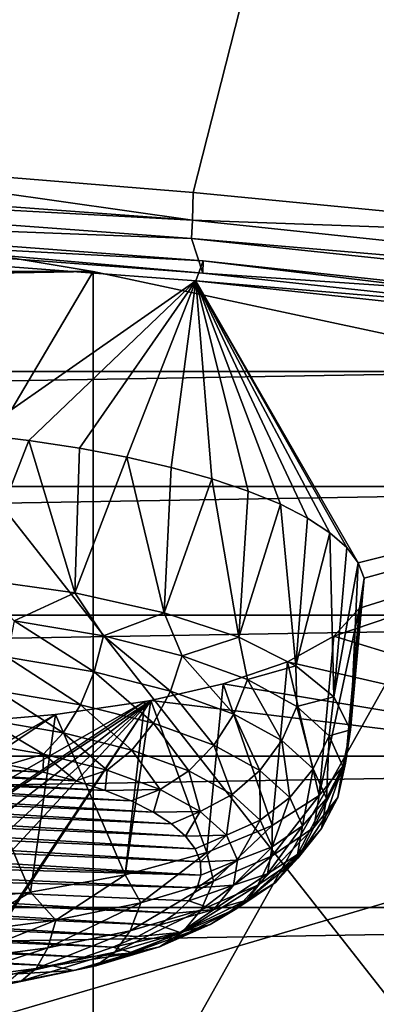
# Model space of a CAD drawing. Header units: millimetres. Extents: x -24 to 24, y 0 to 188.
# Tile 233 of 256: x 5.28 to 5.991, y 138.419 to 140.379. Entities that reach past the tile are written whole.
import ezdxf

# ---------------------------------------------------------------- set-up
doc = ezdxf.new("R2010")
doc.units = ezdxf.units.MM
doc.header["$LTSCALE"] = 58.620611
for name, color, linetype in [('165', 7, 'CONTINUOUS'), ('214', 7, 'CONTINUOUS'), ('215', 7, 'CONTINUOUS'), ('216', 7, 'CONTINUOUS'), ('227', 7, 'CONTINUOUS'), ('228', 7, 'CONTINUOUS'), ('279', 7, 'CONTINUOUS'), ('280', 7, 'CONTINUOUS'), ('281', 7, 'CONTINUOUS'), ('282', 7, 'CONTINUOUS'), ('283', 7, 'CONTINUOUS'), ('284', 7, 'CONTINUOUS'), ('31', 7, 'CONTINUOUS'), ('346', 7, 'CONTINUOUS'), ('348', 7, 'CONTINUOUS')]:
    doc.layers.add(name, color=color, linetype=linetype)

msp = doc.modelspace()

# ---------------------------------------------------------------- linework, layer by layer
at = {"layer": '165', "color": 7, "linetype": 'CONTINUOUS'}
for points in [[(6.8726, 137.3402, 108.0969), (0.3806, 137.3399, 108.096), (4.401, 140.4837, 117.4356), (6.8726, 137.3402, 108.0969)], [(13.2011, 140.4506, 117.4982), (6.8726, 137.3402, 108.0969), (4.401, 140.4837, 117.4356), (13.2011, 140.4506, 117.4982)]]:
    msp.add_3dface(points, dxfattribs=at)
at = {"layer": '214', "color": 7, "linetype": 'CONTINUOUS'}
for points in [[(3.7777, 140.0796, 252.9811), (3.7938, 140.0135, 252.7691), (5.6231, 139.9428, 252.5473), (3.7777, 140.0796, 252.9811)], [(3.7938, 140.0135, 252.7691), (5.6454, 139.874, 252.3269), (5.6231, 139.9428, 252.5473), (3.7938, 140.0135, 252.7691)], [(5.6231, 139.9428, 252.5473), (5.6454, 139.874, 252.3269), (7.416, 139.7531, 251.9457), (5.6231, 139.9428, 252.5473)], [(5.6454, 139.874, 252.3269), (7.4427, 139.6807, 251.7136), (7.416, 139.7531, 251.9457), (5.6454, 139.874, 252.3269)]]:
    msp.add_3dface(points, dxfattribs=at)
at = {"layer": '215', "color": 7, "linetype": 'CONTINUOUS'}
for points in [[(3.7791, 140.1155, 253.0572), (3.7777, 140.0796, 252.9811), (5.6249, 139.9793, 252.6251), (3.7791, 140.1155, 253.0572)], [(3.7791, 140.1155, 253.0572), (5.6249, 139.9793, 252.6251), (4.7084, 140.1094, 252.9266), (3.7791, 140.1155, 253.0572)], [(4.7084, 140.1094, 252.9266), (5.6249, 139.9793, 252.6251), (5.6264, 140.0348, 252.6902), (4.7084, 140.1094, 252.9266)], [(3.7777, 140.0796, 252.9811), (5.6231, 139.9428, 252.5473), (5.6249, 139.9793, 252.6251), (3.7777, 140.0796, 252.9811)], [(5.6264, 140.0348, 252.6902), (5.6249, 139.9793, 252.6251), (6.5314, 139.9471, 252.412), (5.6264, 140.0348, 252.6902)], [(5.6249, 139.9793, 252.6251), (5.6231, 139.9428, 252.5473), (7.4186, 139.7903, 252.0258), (5.6249, 139.9793, 252.6251)], [(5.6249, 139.9793, 252.6251), (7.4186, 139.7903, 252.0258), (6.5314, 139.9471, 252.412), (5.6249, 139.9793, 252.6251)], [(5.6231, 139.9428, 252.5473), (7.416, 139.7531, 251.9457), (7.4186, 139.7903, 252.0258), (5.6231, 139.9428, 252.5473)]]:
    msp.add_3dface(points, dxfattribs=at)
at = {"layer": '216', "color": 7, "linetype": 'CONTINUOUS'}
for points in [[(6.1376, 142.0428, 254.2538), (4.1218, 142.1885, 254.7158), (4.7084, 140.1094, 252.9266), (6.1376, 142.0428, 254.2538)], [(6.1376, 142.0428, 254.2538), (4.7084, 140.1094, 252.9266), (5.6264, 140.0348, 252.6902), (6.1376, 142.0428, 254.2538)], [(6.1376, 142.0428, 254.2538), (5.6264, 140.0348, 252.6902), (6.5314, 139.9471, 252.412), (6.1376, 142.0428, 254.2538)]]:
    msp.add_3dface(points, dxfattribs=at)
at = {"layer": '227', "color": 7, "linetype": 'CONTINUOUS'}
for points in [[(5.4267, 139.8777, 241.8655), (4.4256, 140.0441, 242.3932), (-5.4267, 139.8777, 241.8655), (5.4267, 139.8777, 241.8655)], [(6.3596, 139.6787, 241.2342), (5.4267, 139.8777, 241.8655), (-6.3596, 139.6787, 241.2342), (6.3596, 139.6787, 241.2342)], [(-6.3596, 139.6787, 241.2342), (5.4267, 139.8777, 241.8655), (-5.4267, 139.8777, 241.8655), (-6.3596, 139.6787, 241.2342)], [(7.2125, 139.4495, 240.5073), (6.3596, 139.6787, 241.2342), (-7.2125, 139.4495, 240.5073), (7.2125, 139.4495, 240.5073)], [(-7.2125, 139.4495, 240.5073), (6.3596, 139.6787, 241.2342), (-6.3596, 139.6787, 241.2342), (-7.2125, 139.4495, 240.5073)], [(7.9747, 139.193, 239.6939), (7.2125, 139.4495, 240.5073), (-7.9747, 139.193, 239.6939), (7.9747, 139.193, 239.6939)], [(-7.9747, 139.193, 239.6939), (7.2125, 139.4495, 240.5073), (-7.2125, 139.4495, 240.5073), (-7.9747, 139.193, 239.6939)], [(8.6366, 138.9125, 238.8042), (7.9747, 139.193, 239.6939), (-8.6366, 138.9125, 238.8042), (8.6366, 138.9125, 238.8042)], [(-8.6366, 138.9125, 238.8042), (7.9747, 139.193, 239.6939), (-7.9747, 139.193, 239.6939), (-8.6366, 138.9125, 238.8042)], [(9.1899, 138.6114, 237.8494), (8.6366, 138.9125, 238.8042), (-9.1899, 138.6114, 237.8494), (9.1899, 138.6114, 237.8494)], [(-9.1899, 138.6114, 237.8494), (8.6366, 138.9125, 238.8042), (-8.6366, 138.9125, 238.8042), (-9.1899, 138.6114, 237.8494)], [(9.6276, 138.2937, 236.8416), (9.1899, 138.6114, 237.8494), (-9.6276, 138.2937, 236.8416), (9.6276, 138.2937, 236.8416)], [(-9.6276, 138.2937, 236.8416), (9.1899, 138.6114, 237.8494), (-9.1899, 138.6114, 237.8494), (-9.6276, 138.2937, 236.8416)]]:
    msp.add_3dface(points, dxfattribs=at)
at = {"layer": '228', "color": 7, "linetype": 'CONTINUOUS'}
for points in [[(5.6454, 139.874, 252.3269), (3.7938, 140.0135, 252.7691), (3.7944, 140.0383, 252.7612), (5.6454, 139.874, 252.3269)], [(5.6459, 139.8989, 252.3189), (5.6454, 139.874, 252.3269), (3.7944, 140.0383, 252.7612), (5.6459, 139.8989, 252.3189)], [(7.4427, 139.6807, 251.7136), (5.6454, 139.874, 252.3269), (5.6459, 139.8989, 252.3189), (7.4427, 139.6807, 251.7136)], [(7.4431, 139.7055, 251.7056), (7.4427, 139.6807, 251.7136), (5.6459, 139.8989, 252.3189), (7.4431, 139.7055, 251.7056)]]:
    msp.add_3dface(points, dxfattribs=at)
at = {"layer": '279', "color": 7, "linetype": 'CONTINUOUS'}
for points in [[(5.6316, 139.8589, 252.2812), (3.7849, 139.998, 252.7224), (5.1936, 139.5536, 251.2546), (5.6316, 139.8589, 252.2812)], [(5.2988, 139.5411, 251.2142), (5.6316, 139.8589, 252.2812), (5.1936, 139.5536, 251.2546), (5.2988, 139.5411, 251.2142)], [(5.3993, 139.5259, 251.164), (5.6316, 139.8589, 252.2812), (5.2988, 139.5411, 251.2142), (5.3993, 139.5259, 251.164)], [(5.4941, 139.5079, 251.1045), (5.6316, 139.8589, 252.2812), (5.3993, 139.5259, 251.164), (5.4941, 139.5079, 251.1045)], [(5.5824, 139.4876, 251.0364), (5.6316, 139.8589, 252.2812), (5.4941, 139.5079, 251.1045), (5.5824, 139.4876, 251.0364)], [(5.6633, 139.465, 250.9602), (5.6316, 139.8589, 252.2812), (5.5824, 139.4876, 251.0364), (5.6633, 139.465, 250.9602)], [(7.4242, 139.666, 251.6695), (5.6316, 139.8589, 252.2812), (5.9551, 139.2975, 250.3793), (7.4242, 139.666, 251.6695)], [(5.9551, 139.2975, 250.3793), (5.6316, 139.8589, 252.2812), (5.9321, 139.3277, 250.4863), (5.9551, 139.2975, 250.3793)], [(5.9321, 139.3277, 250.4863), (5.6316, 139.8589, 252.2812), (5.8984, 139.3574, 250.5905), (5.9321, 139.3277, 250.4863)], [(5.8984, 139.3574, 250.5905), (5.6316, 139.8589, 252.2812), (5.8541, 139.3863, 250.691), (5.8984, 139.3574, 250.5905)], [(5.8541, 139.3863, 250.691), (5.6316, 139.8589, 252.2812), (5.7998, 139.4141, 250.7867), (5.8541, 139.3863, 250.691)], [(5.7998, 139.4141, 250.7867), (5.6316, 139.8589, 252.2812), (5.736, 139.4404, 250.8767), (5.7998, 139.4141, 250.7867)], [(5.736, 139.4404, 250.8767), (5.6316, 139.8589, 252.2812), (5.6633, 139.465, 250.9602), (5.736, 139.4404, 250.8767)], [(6.8428, 138.865, 248.8357), (7.4242, 139.666, 251.6695), (5.9061, 139.1514, 249.8448), (6.8428, 138.865, 248.8357)], [(5.9061, 139.1514, 249.8448), (7.4242, 139.666, 251.6695), (5.9577, 139.2072, 250.0529), (5.9061, 139.1514, 249.8448)], [(5.9671, 139.267, 250.2704), (7.4242, 139.666, 251.6695), (5.9551, 139.2975, 250.3793), (5.9671, 139.267, 250.2704)], [(5.9577, 139.2072, 250.0529), (7.4242, 139.666, 251.6695), (5.9671, 139.267, 250.2704), (5.9577, 139.2072, 250.0529)], [(5.8144, 139.1005, 249.6495), (6.8428, 138.865, 248.8357), (5.9061, 139.1514, 249.8448), (5.8144, 139.1005, 249.6495)], [(5.6862, 139.0565, 249.4748), (6.8428, 138.865, 248.8357), (5.8144, 139.1005, 249.6495), (5.6862, 139.0565, 249.4748)], [(5.542, 139.0237, 249.3388), (6.8428, 138.865, 248.8357), (5.6862, 139.0565, 249.4748), (5.542, 139.0237, 249.3388)], [(5.542, 139.0237, 249.3388), (5.5295, 139.0214, 249.329), (4.7024, 138.4705, 246.9196), (5.542, 139.0237, 249.3388)], [(4.7995, 138.45, 246.8404), (5.542, 139.0237, 249.3388), (4.7024, 138.4705, 246.9196), (4.7995, 138.45, 246.8404)], [(4.8883, 138.4279, 246.7527), (5.542, 139.0237, 249.3388), (4.7995, 138.45, 246.8404), (4.8883, 138.4279, 246.7527)], [(4.9679, 138.4045, 246.6575), (5.542, 139.0237, 249.3388), (4.8883, 138.4279, 246.7527), (4.9679, 138.4045, 246.6575)], [(5.0949, 138.3559, 246.4529), (5.542, 139.0237, 249.3388), (4.9679, 138.4045, 246.6575), (5.0949, 138.3559, 246.4529)], [(5.0988, 138.3541, 246.4451), (5.542, 139.0237, 249.3388), (5.0949, 138.3559, 246.4529), (5.0988, 138.3541, 246.4451)], [(5.542, 139.0237, 249.3388), (5.0988, 138.3541, 246.4451), (6.8428, 138.865, 248.8357), (5.542, 139.0237, 249.3388)], [(5.5295, 139.0214, 249.329), (5.3516, 138.9957, 249.216), (4.5982, 138.489, 246.9893), (5.5295, 139.0214, 249.329)], [(4.7024, 138.4705, 246.9196), (5.5295, 139.0214, 249.329), (4.5982, 138.489, 246.9893), (4.7024, 138.4705, 246.9196)], [(5.3516, 138.9957, 249.216), (5.1582, 138.9793, 249.137), (4.4876, 138.5056, 247.049), (5.3516, 138.9957, 249.216)], [(4.5982, 138.489, 246.9893), (5.3516, 138.9957, 249.216), (4.4876, 138.5056, 247.049), (4.5982, 138.489, 246.9893)], [(5.0988, 138.3541, 246.4451), (6.151, 138.2093, 245.9858), (6.8428, 138.865, 248.8357), (5.0988, 138.3541, 246.4451)]]:
    msp.add_3dface(points, dxfattribs=at)
at = {"layer": '280', "color": 7, "linetype": 'CONTINUOUS'}
for points in [[(5.2988, 139.5411, 251.2142), (5.1936, 139.5536, 251.2546), (5.191, 139.2656, 251.3179), (5.2988, 139.5411, 251.2142)], [(5.3906, 139.2375, 251.2289), (5.2988, 139.5411, 251.2142), (5.191, 139.2656, 251.3179), (5.3906, 139.2375, 251.2289)], [(5.3993, 139.5259, 251.164), (5.2988, 139.5411, 251.2142), (5.3906, 139.2375, 251.2289), (5.3993, 139.5259, 251.164)], [(5.4941, 139.5079, 251.1045), (5.3993, 139.5259, 251.164), (5.3906, 139.2375, 251.2289), (5.4941, 139.5079, 251.1045)], [(5.5682, 139.1983, 251.1044), (5.4941, 139.5079, 251.1045), (5.3906, 139.2375, 251.2289), (5.5682, 139.1983, 251.1044)], [(5.5824, 139.4876, 251.0364), (5.4941, 139.5079, 251.1045), (5.5682, 139.1983, 251.1044), (5.5824, 139.4876, 251.0364)], [(5.6633, 139.465, 250.9602), (5.5824, 139.4876, 251.0364), (5.5682, 139.1983, 251.1044), (5.6633, 139.465, 250.9602)], [(5.7169, 139.1494, 250.9494), (5.6633, 139.465, 250.9602), (5.5682, 139.1983, 251.1044), (5.7169, 139.1494, 250.9494)], [(5.736, 139.4404, 250.8767), (5.6633, 139.465, 250.9602), (5.7169, 139.1494, 250.9494), (5.736, 139.4404, 250.8767)], [(5.7998, 139.4141, 250.7867), (5.736, 139.4404, 250.8767), (5.7169, 139.1494, 250.9494), (5.7998, 139.4141, 250.7867)], [(5.831, 139.0927, 250.7696), (5.7998, 139.4141, 250.7867), (5.7169, 139.1494, 250.9494), (5.831, 139.0927, 250.7696)], [(5.8541, 139.3863, 250.691), (5.7998, 139.4141, 250.7867), (5.831, 139.0927, 250.7696), (5.8541, 139.3863, 250.691)], [(5.8984, 139.3574, 250.5905), (5.8541, 139.3863, 250.691), (5.831, 139.0927, 250.7696), (5.8984, 139.3574, 250.5905)], [(5.9062, 139.0305, 250.5721), (5.8984, 139.3574, 250.5905), (5.831, 139.0927, 250.7696), (5.9062, 139.0305, 250.5721)], [(5.9321, 139.3277, 250.4863), (5.8984, 139.3574, 250.5905), (5.9062, 139.0305, 250.5721), (5.9321, 139.3277, 250.4863)], [(5.9551, 139.2975, 250.3793), (5.9321, 139.3277, 250.4863), (5.9062, 139.0305, 250.5721), (5.9551, 139.2975, 250.3793)], [(5.9395, 138.965, 250.3644), (5.9551, 139.2975, 250.3793), (5.9062, 139.0305, 250.5721), (5.9395, 138.965, 250.3644)], [(5.9671, 139.267, 250.2704), (5.9551, 139.2975, 250.3793), (5.9395, 138.965, 250.3644), (5.9671, 139.267, 250.2704)], [(5.9577, 139.2072, 250.0529), (5.9671, 139.267, 250.2704), (5.9296, 138.8988, 250.1544), (5.9577, 139.2072, 250.0529)], [(5.9296, 138.8988, 250.1544), (5.9671, 139.267, 250.2704), (5.9395, 138.965, 250.3644), (5.9296, 138.8988, 250.1544)]]:
    msp.add_3dface(points, dxfattribs=at)
at = {"layer": '281', "color": 7, "linetype": 'CONTINUOUS'}
for points in [[(5.3906, 139.2375, 251.2289), (5.191, 139.2656, 251.3179), (5.2691, 139.1822, 251.294), (5.3906, 139.2375, 251.2289)], [(5.4474, 139.1521, 251.1984), (5.3906, 139.2375, 251.2289), (5.2691, 139.1822, 251.294), (5.4474, 139.1521, 251.1984)], [(5.5682, 139.1983, 251.1044), (5.3906, 139.2375, 251.2289), (5.4474, 139.1521, 251.1984), (5.5682, 139.1983, 251.1044)], [(5.6042, 139.1126, 251.0731), (5.5682, 139.1983, 251.1044), (5.4474, 139.1521, 251.1984), (5.6042, 139.1126, 251.0731)], [(5.7169, 139.1494, 250.9494), (5.5682, 139.1983, 251.1044), (5.6042, 139.1126, 251.0731), (5.7169, 139.1494, 250.9494)], [(5.4287, 139.0806, 251.1927), (5.2691, 139.1822, 251.294), (5.2557, 139.1099, 251.2855), (5.4287, 139.0806, 251.1927)], [(5.4474, 139.1521, 251.1984), (5.2691, 139.1822, 251.294), (5.4287, 139.0806, 251.1927), (5.4474, 139.1521, 251.1984)], [(5.5809, 139.0423, 251.0711), (5.4474, 139.1521, 251.1984), (5.4287, 139.0806, 251.1927), (5.5809, 139.0423, 251.0711)], [(5.6042, 139.1126, 251.0731), (5.4474, 139.1521, 251.1984), (5.5809, 139.0423, 251.0711), (5.6042, 139.1126, 251.0731)], [(5.7342, 139.0651, 250.9225), (5.7169, 139.1494, 250.9494), (5.6042, 139.1126, 251.0731), (5.7342, 139.0651, 250.9225)], [(5.831, 139.0927, 250.7696), (5.7169, 139.1494, 250.9494), (5.7342, 139.0651, 250.9225), (5.831, 139.0927, 250.7696)], [(5.4014, 139.015, 251.1719), (5.2557, 139.1099, 251.2855), (5.2361, 139.0429, 251.2606), (5.4014, 139.015, 251.1719)], [(5.4287, 139.0806, 251.1927), (5.2557, 139.1099, 251.2855), (5.4014, 139.015, 251.1719), (5.4287, 139.0806, 251.1927)], [(5.7071, 138.9962, 250.9249), (5.6042, 139.1126, 251.0731), (5.5809, 139.0423, 251.0711), (5.7071, 138.9962, 250.9249)], [(5.7342, 139.0651, 250.9225), (5.6042, 139.1126, 251.0731), (5.7071, 138.9962, 250.9249), (5.7342, 139.0651, 250.9225)], [(5.5468, 138.9784, 251.0558), (5.4287, 139.0806, 251.1927), (5.4014, 139.015, 251.1719), (5.5468, 138.9784, 251.0558)], [(5.5809, 139.0423, 251.0711), (5.4287, 139.0806, 251.1927), (5.5468, 138.9784, 251.0558), (5.5809, 139.0423, 251.0711)], [(5.833, 139.0112, 250.7517), (5.831, 139.0927, 250.7696), (5.7342, 139.0651, 250.9225), (5.833, 139.0112, 250.7517)], [(5.9062, 139.0305, 250.5721), (5.831, 139.0927, 250.7696), (5.833, 139.0112, 250.7517), (5.9062, 139.0305, 250.5721)], [(5.803, 138.9439, 250.7592), (5.7342, 139.0651, 250.9225), (5.7071, 138.9962, 250.9249), (5.803, 138.9439, 250.7592)], [(5.833, 139.0112, 250.7517), (5.7342, 139.0651, 250.9225), (5.803, 138.9439, 250.7592), (5.833, 139.0112, 250.7517)], [(5.3671, 138.9591, 251.1374), (5.2361, 139.0429, 251.2606), (5.2115, 138.9855, 251.2209), (5.3671, 138.9591, 251.1374)], [(5.4014, 139.015, 251.1719), (5.2361, 139.0429, 251.2606), (5.3671, 138.9591, 251.1374), (5.4014, 139.015, 251.1719)], [(5.6674, 138.9343, 250.9162), (5.5809, 139.0423, 251.0711), (5.5468, 138.9784, 251.0558), (5.6674, 138.9343, 250.9162)], [(5.7071, 138.9962, 250.9249), (5.5809, 139.0423, 251.0711), (5.6674, 138.9343, 250.9162), (5.7071, 138.9962, 250.9249)], [(5.8972, 138.9528, 250.5665), (5.9062, 139.0305, 250.5721), (5.833, 139.0112, 250.7517), (5.8972, 138.9528, 250.5665)], [(5.9395, 138.965, 250.3644), (5.9062, 139.0305, 250.5721), (5.8972, 138.9528, 250.5665), (5.9395, 138.965, 250.3644)], [(5.5039, 138.9247, 251.0281), (5.4014, 139.015, 251.1719), (5.3671, 138.9591, 251.1374), (5.5039, 138.9247, 251.0281)], [(5.5468, 138.9784, 251.0558), (5.4014, 139.015, 251.1719), (5.5039, 138.9247, 251.0281), (5.5468, 138.9784, 251.0558)], [(5.8653, 138.8873, 250.5794), (5.833, 139.0112, 250.7517), (5.803, 138.9439, 250.7592), (5.8653, 138.8873, 250.5794)], [(5.8972, 138.9528, 250.5665), (5.833, 139.0112, 250.7517), (5.8653, 138.8873, 250.5794), (5.8972, 138.9528, 250.5665)], [(5.1834, 138.941, 251.1688), (5.3278, 138.9165, 251.0913), (5.2115, 138.9855, 251.2209), (5.1834, 138.941, 251.1688)], [(5.3278, 138.9165, 251.0913), (5.3671, 138.9591, 251.1374), (5.2115, 138.9855, 251.2209), (5.3278, 138.9165, 251.0913)], [(5.7589, 138.8844, 250.7578), (5.7071, 138.9962, 250.9249), (5.6674, 138.9343, 250.9162), (5.7589, 138.8844, 250.7578)], [(5.803, 138.9439, 250.7592), (5.7071, 138.9962, 250.9249), (5.7589, 138.8844, 250.7578), (5.803, 138.9439, 250.7592)], [(5.6174, 138.8832, 250.8967), (5.5468, 138.9784, 251.0558), (5.5039, 138.9247, 251.0281), (5.6174, 138.8832, 250.8967)], [(5.6674, 138.9343, 250.9162), (5.5468, 138.9784, 251.0558), (5.6174, 138.8832, 250.8967), (5.6674, 138.9343, 250.9162)], [(5.9246, 138.8919, 250.3731), (5.9395, 138.965, 250.3644), (5.8972, 138.9528, 250.5665), (5.9246, 138.8919, 250.3731)], [(5.9296, 138.8988, 250.1544), (5.9395, 138.965, 250.3644), (5.9143, 138.8304, 250.1783), (5.9296, 138.8988, 250.1544)], [(5.9143, 138.8304, 250.1783), (5.9395, 138.965, 250.3644), (5.9246, 138.8919, 250.3731), (5.9143, 138.8304, 250.1783)], [(5.3278, 138.9165, 251.0913), (5.4549, 138.8845, 250.9898), (5.3671, 138.9591, 251.1374), (5.3278, 138.9165, 251.0913)], [(5.4549, 138.8845, 250.9898), (5.5039, 138.9247, 251.0281), (5.3671, 138.9591, 251.1374), (5.4549, 138.8845, 250.9898)], [(5.8185, 138.8303, 250.5861), (5.803, 138.9439, 250.7592), (5.7589, 138.8844, 250.7578), (5.8185, 138.8303, 250.5861)], [(5.8653, 138.8873, 250.5794), (5.803, 138.9439, 250.7592), (5.8185, 138.8303, 250.5861), (5.8653, 138.8873, 250.5794)], [(5.8919, 138.8281, 250.3918), (5.8972, 138.9528, 250.5665), (5.8653, 138.8873, 250.5794), (5.8919, 138.8281, 250.3918)], [(5.9246, 138.8919, 250.3731), (5.8972, 138.9528, 250.5665), (5.8919, 138.8281, 250.3918), (5.9246, 138.8919, 250.3731)], [(5.1834, 138.941, 251.1688), (5.2567, 138.8957, 251.0553), (5.3278, 138.9165, 251.0913), (5.1834, 138.941, 251.1688)], [(5.4549, 138.8845, 250.9898), (5.5603, 138.846, 250.8678), (5.5039, 138.9247, 251.0281), (5.4549, 138.8845, 250.9898)], [(5.5603, 138.846, 250.8678), (5.6174, 138.8832, 250.8967), (5.5039, 138.9247, 251.0281), (5.5603, 138.846, 250.8678)], [(5.7036, 138.8362, 250.7476), (5.6674, 138.9343, 250.9162), (5.6174, 138.8832, 250.8967), (5.7036, 138.8362, 250.7476)], [(5.7589, 138.8844, 250.7578), (5.6674, 138.9343, 250.9162), (5.7036, 138.8362, 250.7476), (5.7589, 138.8844, 250.7578)], [(5.2567, 138.8957, 251.0553), (5.3273, 138.8807, 251.0078), (5.3278, 138.9165, 251.0913), (5.2567, 138.8957, 251.0553)], [(5.3273, 138.8807, 251.0078), (5.3923, 138.8636, 250.9535), (5.3278, 138.9165, 251.0913), (5.3273, 138.8807, 251.0078)], [(5.3278, 138.9165, 251.0913), (5.3923, 138.8636, 250.9535), (5.4549, 138.8845, 250.9898), (5.3278, 138.9165, 251.0913)], [(5.3923, 138.8636, 250.9535), (5.451, 138.8445, 250.8931), (5.4549, 138.8845, 250.9898), (5.3923, 138.8636, 250.9535)], [(5.4549, 138.8845, 250.9898), (5.451, 138.8445, 250.8931), (5.5603, 138.846, 250.8678), (5.4549, 138.8845, 250.9898)], [(5.7596, 138.7853, 250.586), (5.7589, 138.8844, 250.7578), (5.7036, 138.8362, 250.7476), (5.7596, 138.7853, 250.586)], [(5.8185, 138.8303, 250.5861), (5.7589, 138.8844, 250.7578), (5.7596, 138.7853, 250.586), (5.8185, 138.8303, 250.5861)], [(5.8439, 138.7737, 250.4068), (5.8653, 138.8873, 250.5794), (5.8185, 138.8303, 250.5861), (5.8439, 138.7737, 250.4068)], [(5.8919, 138.8281, 250.3918), (5.8653, 138.8873, 250.5794), (5.8439, 138.7737, 250.4068), (5.8919, 138.8281, 250.3918)], [(5.9143, 138.8304, 250.1783), (5.9246, 138.8919, 250.3731), (5.8819, 138.7685, 250.2027), (5.9143, 138.8304, 250.1783)], [(5.8819, 138.7685, 250.2027), (5.9246, 138.8919, 250.3731), (5.8919, 138.8281, 250.3918), (5.8819, 138.7685, 250.2027)], [(5.5603, 138.846, 250.8678), (5.6403, 138.8024, 250.7293), (5.6174, 138.8832, 250.8967), (5.5603, 138.846, 250.8678)], [(5.6403, 138.8024, 250.7293), (5.7036, 138.8362, 250.7476), (5.6174, 138.8832, 250.8967), (5.6403, 138.8024, 250.7293)], [(5.451, 138.8445, 250.8931), (5.5028, 138.8237, 250.8271), (5.5603, 138.846, 250.8678), (5.451, 138.8445, 250.8931)], [(5.5028, 138.8237, 250.8271), (5.547, 138.8014, 250.7563), (5.5603, 138.846, 250.8678), (5.5028, 138.8237, 250.8271)], [(5.5603, 138.846, 250.8678), (5.547, 138.8014, 250.7563), (5.6403, 138.8024, 250.7293), (5.5603, 138.846, 250.8678)], [(5.6403, 138.8024, 250.7293), (5.6923, 138.7551, 250.5792), (5.7036, 138.8362, 250.7476), (5.6403, 138.8024, 250.7293)], [(5.6923, 138.7551, 250.5792), (5.7596, 138.7853, 250.586), (5.7036, 138.8362, 250.7476), (5.6923, 138.7551, 250.5792)], [(5.7835, 138.7321, 250.4173), (5.8185, 138.8303, 250.5861), (5.7596, 138.7853, 250.586), (5.7835, 138.7321, 250.4173)], [(5.8439, 138.7737, 250.4068), (5.8185, 138.8303, 250.5861), (5.7835, 138.7321, 250.4173), (5.8439, 138.7737, 250.4068)], [(5.8819, 138.7685, 250.2027), (5.8919, 138.8281, 250.3918), (5.8343, 138.7168, 250.2262), (5.8819, 138.7685, 250.2027)], [(5.8343, 138.7168, 250.2262), (5.8919, 138.8281, 250.3918), (5.8439, 138.7737, 250.4068), (5.8343, 138.7168, 250.2262)], [(5.547, 138.8014, 250.7563), (5.5832, 138.7778, 250.6815), (5.6403, 138.8024, 250.7293), (5.547, 138.8014, 250.7563)], [(5.5832, 138.7778, 250.6815), (5.6111, 138.7532, 250.6035), (5.6403, 138.8024, 250.7293), (5.5832, 138.7778, 250.6815)], [(5.6403, 138.8024, 250.7293), (5.6111, 138.7532, 250.6035), (5.6923, 138.7551, 250.5792), (5.6403, 138.8024, 250.7293)], [(5.6923, 138.7551, 250.5792), (5.7145, 138.7057, 250.4226), (5.7596, 138.7853, 250.586), (5.6923, 138.7551, 250.5792)], [(5.7145, 138.7057, 250.4226), (5.7835, 138.7321, 250.4173), (5.7596, 138.7853, 250.586), (5.7145, 138.7057, 250.4226)], [(5.8343, 138.7168, 250.2262), (5.8439, 138.7737, 250.4068), (5.7745, 138.6785, 250.2473), (5.8343, 138.7168, 250.2262)], [(5.7745, 138.6785, 250.2473), (5.8439, 138.7737, 250.4068), (5.7835, 138.7321, 250.4173), (5.7745, 138.6785, 250.2473)], [(5.6111, 138.7532, 250.6035), (5.6302, 138.7279, 250.5232), (5.6923, 138.7551, 250.5792), (5.6111, 138.7532, 250.6035)], [(5.6302, 138.7279, 250.5232), (5.6404, 138.7021, 250.4413), (5.6923, 138.7551, 250.5792), (5.6302, 138.7279, 250.5232)], [(5.6923, 138.7551, 250.5792), (5.6404, 138.7021, 250.4413), (5.7145, 138.7057, 250.4226), (5.6923, 138.7551, 250.5792)], [(5.7145, 138.7057, 250.4226), (5.7062, 138.6559, 250.2647), (5.7835, 138.7321, 250.4173), (5.7145, 138.7057, 250.4226)], [(5.7062, 138.6559, 250.2647), (5.7745, 138.6785, 250.2473), (5.7835, 138.7321, 250.4173), (5.7062, 138.6559, 250.2647)], [(5.6416, 138.6761, 250.3589), (5.6338, 138.6504, 250.2773), (5.7145, 138.7057, 250.4226), (5.6416, 138.6761, 250.3589)], [(5.7145, 138.7057, 250.4226), (5.6338, 138.6504, 250.2773), (5.7062, 138.6559, 250.2647), (5.7145, 138.7057, 250.4226)], [(5.6404, 138.7021, 250.4413), (5.6416, 138.6761, 250.3589), (5.7145, 138.7057, 250.4226), (5.6404, 138.7021, 250.4413)]]:
    msp.add_3dface(points, dxfattribs=at)
at = {"layer": '282', "color": 7, "linetype": 'CONTINUOUS'}
for points in [[(5.3273, 138.8807, 251.0078), (4.5921, 138.9244, 251.1464), (4.5103, 138.916, 251.1198), (5.3273, 138.8807, 251.0078)], [(5.3273, 138.8807, 251.0078), (5.2567, 138.8957, 251.0553), (4.5921, 138.9244, 251.1464), (5.3273, 138.8807, 251.0078)], [(5.451, 138.8445, 250.8931), (4.4319, 138.9051, 251.0852), (4.3577, 138.8918, 251.043), (5.451, 138.8445, 250.8931)], [(5.3923, 138.8636, 250.9535), (4.5103, 138.916, 251.1198), (4.4319, 138.9051, 251.0852), (5.3923, 138.8636, 250.9535)], [(5.451, 138.8445, 250.8931), (5.3923, 138.8636, 250.9535), (4.4319, 138.9051, 251.0852), (5.451, 138.8445, 250.8931)], [(5.3923, 138.8636, 250.9535), (5.3273, 138.8807, 251.0078), (4.5103, 138.916, 251.1198), (5.3923, 138.8636, 250.9535)], [(5.5028, 138.8237, 250.8271), (4.3577, 138.8918, 251.043), (4.2885, 138.8762, 250.9936), (5.5028, 138.8237, 250.8271)], [(5.5028, 138.8237, 250.8271), (5.451, 138.8445, 250.8931), (4.3577, 138.8918, 251.043), (5.5028, 138.8237, 250.8271)], [(5.547, 138.8014, 250.7563), (4.2885, 138.8762, 250.9936), (4.2252, 138.8585, 250.9375), (5.547, 138.8014, 250.7563)], [(5.547, 138.8014, 250.7563), (5.5028, 138.8237, 250.8271), (4.2885, 138.8762, 250.9936), (5.547, 138.8014, 250.7563)], [(5.5832, 138.7778, 250.6815), (4.2252, 138.8585, 250.9375), (4.1683, 138.839, 250.8755), (5.5832, 138.7778, 250.6815)], [(5.5832, 138.7778, 250.6815), (5.547, 138.8014, 250.7563), (4.2252, 138.8585, 250.9375), (5.5832, 138.7778, 250.6815)], [(5.6111, 138.7532, 250.6035), (4.1683, 138.839, 250.8755), (4.1186, 138.8177, 250.8081), (5.6111, 138.7532, 250.6035)], [(5.6111, 138.7532, 250.6035), (5.5832, 138.7778, 250.6815), (4.1683, 138.839, 250.8755), (5.6111, 138.7532, 250.6035)], [(5.6302, 138.7279, 250.5232), (4.1186, 138.8177, 250.8081), (4.0765, 138.7951, 250.7362), (5.6302, 138.7279, 250.5232)], [(5.6302, 138.7279, 250.5232), (5.6111, 138.7532, 250.6035), (4.1186, 138.8177, 250.8081), (5.6302, 138.7279, 250.5232)], [(5.6404, 138.7021, 250.4413), (4.0765, 138.7951, 250.7362), (4.0425, 138.7712, 250.6604), (5.6404, 138.7021, 250.4413)], [(5.6404, 138.7021, 250.4413), (5.6302, 138.7279, 250.5232), (4.0765, 138.7951, 250.7362), (5.6404, 138.7021, 250.4413)], [(5.6416, 138.6761, 250.3589), (4.0425, 138.7712, 250.6604), (4.017, 138.7464, 250.5817), (5.6416, 138.6761, 250.3589)], [(5.6416, 138.6761, 250.3589), (5.6404, 138.7021, 250.4413), (4.0425, 138.7712, 250.6604), (5.6416, 138.6761, 250.3589)], [(5.6416, 138.6761, 250.3589), (4.017, 138.7464, 250.5817), (4.0004, 138.721, 250.5013), (5.6416, 138.6761, 250.3589)], [(5.6338, 138.6504, 250.2773), (4.0004, 138.721, 250.5013), (3.9926, 138.6953, 250.4197), (5.6338, 138.6504, 250.2773)], [(5.6338, 138.6504, 250.2773), (5.6416, 138.6761, 250.3589), (4.0004, 138.721, 250.5013), (5.6338, 138.6504, 250.2773)], [(5.6172, 138.625, 250.197), (5.6338, 138.6504, 250.2773), (3.9926, 138.6953, 250.4197), (5.6172, 138.625, 250.197)], [(5.5917, 138.6002, 250.1183), (5.6172, 138.625, 250.197), (3.9926, 138.6953, 250.4197), (5.5917, 138.6002, 250.1183)], [(3.9938, 138.6693, 250.3374), (5.5917, 138.6002, 250.1183), (3.9926, 138.6953, 250.4197), (3.9938, 138.6693, 250.3374)], [(5.5577, 138.5763, 250.0425), (5.5917, 138.6002, 250.1183), (3.9938, 138.6693, 250.3374), (5.5577, 138.5763, 250.0425)], [(4.004, 138.6435, 250.2555), (5.5577, 138.5763, 250.0425), (3.9938, 138.6693, 250.3374), (4.004, 138.6435, 250.2555)], [(5.5156, 138.5537, 249.9705), (5.5577, 138.5763, 250.0425), (4.004, 138.6435, 250.2555), (5.5156, 138.5537, 249.9705)], [(4.0231, 138.6182, 250.1752), (5.5156, 138.5537, 249.9705), (4.004, 138.6435, 250.2555), (4.0231, 138.6182, 250.1752)], [(5.4659, 138.5324, 249.9032), (5.5156, 138.5537, 249.9705), (4.0231, 138.6182, 250.1752), (5.4659, 138.5324, 249.9032)], [(4.051, 138.5936, 250.0972), (5.4659, 138.5324, 249.9032), (4.0231, 138.6182, 250.1752), (4.051, 138.5936, 250.0972)], [(5.409, 138.5128, 249.8411), (5.4659, 138.5324, 249.9032), (4.051, 138.5936, 250.0972), (5.409, 138.5128, 249.8411)], [(4.0872, 138.57, 250.0224), (5.409, 138.5128, 249.8411), (4.051, 138.5936, 250.0972), (4.0872, 138.57, 250.0224)], [(5.3457, 138.4952, 249.7851), (5.409, 138.5128, 249.8411), (4.0872, 138.57, 250.0224), (5.3457, 138.4952, 249.7851)], [(4.1314, 138.5477, 249.9516), (5.3457, 138.4952, 249.7851), (4.0872, 138.57, 250.0224), (4.1314, 138.5477, 249.9516)], [(5.2765, 138.4796, 249.7357), (5.3457, 138.4952, 249.7851), (4.1314, 138.5477, 249.9516), (5.2765, 138.4796, 249.7357)]]:
    msp.add_3dface(points, dxfattribs=at)
at = {"layer": '283', "color": 7, "linetype": 'CONTINUOUS'}
for points in [[(5.9296, 138.8988, 250.1544), (5.9143, 138.8304, 250.1783), (5.8666, 138.7706, 249.9886), (5.9296, 138.8988, 250.1544)], [(5.877, 138.8344, 249.9504), (5.9296, 138.8988, 250.1544), (5.8666, 138.7706, 249.9886), (5.877, 138.8344, 249.9504)], [(5.7837, 138.7744, 249.76), (5.877, 138.8344, 249.9504), (5.7832, 138.7145, 249.8104), (5.7837, 138.7744, 249.76)], [(5.7832, 138.7145, 249.8104), (5.877, 138.8344, 249.9504), (5.8666, 138.7706, 249.9886), (5.7832, 138.7145, 249.8104)], [(5.9143, 138.8304, 250.1783), (5.8819, 138.7685, 250.2027), (5.8356, 138.7104, 250.0186), (5.9143, 138.8304, 250.1783)], [(5.8666, 138.7706, 249.9886), (5.9143, 138.8304, 250.1783), (5.8356, 138.7104, 250.0186), (5.8666, 138.7706, 249.9886)], [(5.6533, 138.721, 249.5907), (5.7837, 138.7744, 249.76), (5.6669, 138.6639, 249.65), (5.6533, 138.721, 249.5907)], [(5.6669, 138.6639, 249.65), (5.7837, 138.7744, 249.76), (5.7832, 138.7145, 249.8104), (5.6669, 138.6639, 249.65)], [(5.7832, 138.7145, 249.8104), (5.8666, 138.7706, 249.9886), (5.7547, 138.6559, 249.8457), (5.7832, 138.7145, 249.8104)], [(5.7547, 138.6559, 249.8457), (5.8666, 138.7706, 249.9886), (5.8356, 138.7104, 250.0186), (5.7547, 138.6559, 249.8457)], [(5.8819, 138.7685, 250.2027), (5.8343, 138.7168, 250.2262), (5.7901, 138.6613, 250.0503), (5.8819, 138.7685, 250.2027)], [(5.8356, 138.7104, 250.0186), (5.8819, 138.7685, 250.2027), (5.7901, 138.6613, 250.0503), (5.8356, 138.7104, 250.0186)], [(5.4907, 138.6763, 249.4489), (5.6533, 138.721, 249.5907), (5.5217, 138.6205, 249.5126), (5.4907, 138.6763, 249.4489)], [(5.5217, 138.6205, 249.5126), (5.6533, 138.721, 249.5907), (5.6669, 138.6639, 249.65), (5.5217, 138.6205, 249.5126)], [(5.6669, 138.6639, 249.65), (5.7832, 138.7145, 249.8104), (5.6418, 138.6068, 249.69), (5.6669, 138.6639, 249.65)], [(5.6418, 138.6068, 249.69), (5.7832, 138.7145, 249.8104), (5.7547, 138.6559, 249.8457), (5.6418, 138.6068, 249.69)], [(5.7547, 138.6559, 249.8457), (5.8356, 138.7104, 250.0186), (5.7128, 138.6093, 249.8852), (5.7547, 138.6559, 249.8457)], [(5.7128, 138.6093, 249.8852), (5.8356, 138.7104, 250.0186), (5.7901, 138.6613, 250.0503), (5.7128, 138.6093, 249.8852)], [(5.8343, 138.7168, 250.2262), (5.7745, 138.6785, 250.2473), (5.7329, 138.6263, 250.0817), (5.8343, 138.7168, 250.2262)], [(5.7901, 138.6613, 250.0503), (5.8343, 138.7168, 250.2262), (5.7329, 138.6263, 250.0817), (5.7901, 138.6613, 250.0503)], [(5.3022, 138.642, 249.34), (5.4907, 138.6763, 249.4489), (5.3524, 138.586, 249.403), (5.3022, 138.642, 249.34)], [(5.3524, 138.586, 249.403), (5.4907, 138.6763, 249.4489), (5.5217, 138.6205, 249.5126), (5.3524, 138.586, 249.403)], [(5.7745, 138.6785, 250.2473), (5.7062, 138.6559, 250.2647), (5.6676, 138.6074, 250.111), (5.7745, 138.6785, 250.2473)], [(5.7745, 138.6785, 250.2473), (5.6676, 138.6074, 250.111), (5.7329, 138.6263, 250.0817), (5.7745, 138.6785, 250.2473)], [(5.5217, 138.6205, 249.5126), (5.6669, 138.6639, 249.65), (5.5008, 138.5648, 249.5567), (5.5217, 138.6205, 249.5126)], [(5.5008, 138.5648, 249.5567), (5.6669, 138.6639, 249.65), (5.6418, 138.6068, 249.69), (5.5008, 138.5648, 249.5567)], [(5.6418, 138.6068, 249.69), (5.7547, 138.6559, 249.8457), (5.605, 138.5624, 249.7364), (5.6418, 138.6068, 249.69)], [(5.605, 138.5624, 249.7364), (5.7547, 138.6559, 249.8457), (5.7128, 138.6093, 249.8852), (5.605, 138.5624, 249.7364)], [(5.7062, 138.6559, 250.2647), (5.6338, 138.6504, 250.2773), (5.6172, 138.625, 250.197), (5.7062, 138.6559, 250.2647)], [(5.7062, 138.6559, 250.2647), (5.6172, 138.625, 250.197), (5.6676, 138.6074, 250.111), (5.7062, 138.6559, 250.2647)], [(5.7128, 138.6093, 249.8852), (5.7901, 138.6613, 250.0503), (5.6602, 138.5773, 249.9263), (5.7128, 138.6093, 249.8852)], [(5.6602, 138.5773, 249.9263), (5.7901, 138.6613, 250.0503), (5.7329, 138.6263, 250.0817), (5.6602, 138.5773, 249.9263)], [(5.0951, 138.6194, 249.2683), (5.3022, 138.642, 249.34), (5.165, 138.5614, 249.325), (5.0951, 138.6194, 249.2683)], [(5.165, 138.5614, 249.325), (5.3022, 138.642, 249.34), (5.3524, 138.586, 249.403), (5.165, 138.5614, 249.325)], [(5.3524, 138.586, 249.403), (5.5217, 138.6205, 249.5126), (5.3366, 138.5313, 249.4504), (5.3524, 138.586, 249.403)], [(5.3366, 138.5313, 249.4504), (5.5217, 138.6205, 249.5126), (5.5008, 138.5648, 249.5567), (5.3366, 138.5313, 249.4504)], [(5.6172, 138.625, 250.197), (5.5917, 138.6002, 250.1183), (5.6676, 138.6074, 250.111), (5.6172, 138.625, 250.197)], [(5.6676, 138.6074, 250.111), (5.6, 138.5619, 249.9666), (5.7329, 138.6263, 250.0817), (5.6676, 138.6074, 250.111)], [(5.6, 138.5619, 249.9666), (5.6602, 138.5773, 249.9263), (5.7329, 138.6263, 250.0817), (5.6, 138.5619, 249.9666)], [(5.5008, 138.5648, 249.5567), (5.6418, 138.6068, 249.69), (5.4703, 138.5222, 249.609), (5.5008, 138.5648, 249.5567)], [(5.4703, 138.5222, 249.609), (5.6418, 138.6068, 249.69), (5.605, 138.5624, 249.7364), (5.4703, 138.5222, 249.609)], [(5.5917, 138.6002, 250.1183), (5.5577, 138.5763, 250.0425), (5.6676, 138.6074, 250.111), (5.5917, 138.6002, 250.1183)], [(5.6676, 138.6074, 250.111), (5.5577, 138.5763, 250.0425), (5.6, 138.5619, 249.9666), (5.6676, 138.6074, 250.111)], [(5.605, 138.5624, 249.7364), (5.7128, 138.6093, 249.8852), (5.5587, 138.5331, 249.7862), (5.605, 138.5624, 249.7364)], [(5.5587, 138.5331, 249.7862), (5.7128, 138.6093, 249.8852), (5.6602, 138.5773, 249.9263), (5.5587, 138.5331, 249.7862)], [(5.165, 138.5614, 249.325), (5.3524, 138.586, 249.403), (5.1547, 138.5074, 249.3746), (5.165, 138.5614, 249.325)], [(5.1547, 138.5074, 249.3746), (5.3524, 138.586, 249.403), (5.3366, 138.5313, 249.4504), (5.1547, 138.5074, 249.3746)], [(5.6, 138.5619, 249.9666), (5.5057, 138.5209, 249.8366), (5.6602, 138.5773, 249.9263), (5.6, 138.5619, 249.9666)], [(5.5057, 138.5209, 249.8366), (5.5587, 138.5331, 249.7862), (5.6602, 138.5773, 249.9263), (5.5057, 138.5209, 249.8366)], [(5.5577, 138.5763, 250.0425), (5.5156, 138.5537, 249.9705), (5.6, 138.5619, 249.9666), (5.5577, 138.5763, 250.0425)], [(5.3366, 138.5313, 249.4504), (5.5008, 138.5648, 249.5567), (5.3134, 138.4902, 249.5074), (5.3366, 138.5313, 249.4504)], [(5.3134, 138.4902, 249.5074), (5.5008, 138.5648, 249.5567), (5.4703, 138.5222, 249.609), (5.3134, 138.4902, 249.5074)], [(5.4703, 138.5222, 249.609), (5.605, 138.5624, 249.7364), (5.4319, 138.4953, 249.6664), (5.4703, 138.5222, 249.609)], [(5.4319, 138.4953, 249.6664), (5.605, 138.5624, 249.7364), (5.5587, 138.5331, 249.7862), (5.4319, 138.4953, 249.6664)], [(5.5156, 138.5537, 249.9705), (5.4659, 138.5324, 249.9032), (5.6, 138.5619, 249.9666), (5.5156, 138.5537, 249.9705)], [(5.6, 138.5619, 249.9666), (5.4659, 138.5324, 249.9032), (5.5057, 138.5209, 249.8366), (5.6, 138.5619, 249.9666)], [(5.5057, 138.5209, 249.8366), (5.388, 138.4858, 249.7253), (5.5587, 138.5331, 249.7862), (5.5057, 138.5209, 249.8366)], [(5.388, 138.4858, 249.7253), (5.4319, 138.4953, 249.6664), (5.5587, 138.5331, 249.7862), (5.388, 138.4858, 249.7253)], [(5.4659, 138.5324, 249.9032), (5.409, 138.5128, 249.8411), (5.5057, 138.5209, 249.8366), (5.4659, 138.5324, 249.9032)], [(5.1547, 138.5074, 249.3746), (5.3366, 138.5313, 249.4504), (5.1396, 138.4674, 249.4351), (5.1547, 138.5074, 249.3746)], [(5.1396, 138.4674, 249.4351), (5.3366, 138.5313, 249.4504), (5.3134, 138.4902, 249.5074), (5.1396, 138.4674, 249.4351)], [(5.3134, 138.4902, 249.5074), (5.4703, 138.5222, 249.609), (5.2842, 138.4652, 249.5708), (5.3134, 138.4902, 249.5074)], [(5.2842, 138.4652, 249.5708), (5.4703, 138.5222, 249.609), (5.4319, 138.4953, 249.6664), (5.2842, 138.4652, 249.5708)], [(5.409, 138.5128, 249.8411), (5.3457, 138.4952, 249.7851), (5.5057, 138.5209, 249.8366), (5.409, 138.5128, 249.8411)], [(5.5057, 138.5209, 249.8366), (5.3457, 138.4952, 249.7851), (5.388, 138.4858, 249.7253), (5.5057, 138.5209, 249.8366)], [(5.388, 138.4858, 249.7253), (5.2509, 138.4578, 249.6365), (5.4319, 138.4953, 249.6664), (5.388, 138.4858, 249.7253)], [(5.2509, 138.4578, 249.6365), (5.2842, 138.4652, 249.5708), (5.4319, 138.4953, 249.6664), (5.2509, 138.4578, 249.6365)], [(5.3457, 138.4952, 249.7851), (5.2765, 138.4796, 249.7357), (5.388, 138.4858, 249.7253), (5.3457, 138.4952, 249.7851)], [(5.1396, 138.4674, 249.4351), (5.3134, 138.4902, 249.5074), (5.1206, 138.4437, 249.5026), (5.1396, 138.4674, 249.4351)], [(5.1206, 138.4437, 249.5026), (5.3134, 138.4902, 249.5074), (5.2842, 138.4652, 249.5708), (5.1206, 138.4437, 249.5026)], [(5.388, 138.4858, 249.7253), (5.2765, 138.4796, 249.7357), (5.2509, 138.4578, 249.6365), (5.388, 138.4858, 249.7253)], [(5.2509, 138.4578, 249.6365), (5.099, 138.4379, 249.5732), (5.2842, 138.4652, 249.5708), (5.2509, 138.4578, 249.6365)], [(5.099, 138.4379, 249.5732), (5.1206, 138.4437, 249.5026), (5.2842, 138.4652, 249.5708), (5.099, 138.4379, 249.5732)]]:
    msp.add_3dface(points, dxfattribs=at)
at = {"layer": '284', "color": 7, "linetype": 'CONTINUOUS'}
for points in [[(5.9061, 139.1514, 249.8448), (5.9577, 139.2072, 250.0529), (5.877, 138.8344, 249.9504), (5.9061, 139.1514, 249.8448)], [(5.9577, 139.2072, 250.0529), (5.9296, 138.8988, 250.1544), (5.877, 138.8344, 249.9504), (5.9577, 139.2072, 250.0529)], [(5.8144, 139.1005, 249.6495), (5.9061, 139.1514, 249.8448), (5.877, 138.8344, 249.9504), (5.8144, 139.1005, 249.6495)], [(5.6862, 139.0565, 249.4748), (5.8144, 139.1005, 249.6495), (5.7837, 138.7744, 249.76), (5.6862, 139.0565, 249.4748)], [(5.8144, 139.1005, 249.6495), (5.877, 138.8344, 249.9504), (5.7837, 138.7744, 249.76), (5.8144, 139.1005, 249.6495)], [(5.542, 139.0237, 249.3388), (5.6862, 139.0565, 249.4748), (5.6533, 138.721, 249.5907), (5.542, 139.0237, 249.3388)], [(5.6862, 139.0565, 249.4748), (5.7837, 138.7744, 249.76), (5.6533, 138.721, 249.5907), (5.6862, 139.0565, 249.4748)], [(5.5295, 139.0214, 249.329), (5.542, 139.0237, 249.3388), (5.4907, 138.6763, 249.4489), (5.5295, 139.0214, 249.329)], [(5.542, 139.0237, 249.3388), (5.6533, 138.721, 249.5907), (5.4907, 138.6763, 249.4489), (5.542, 139.0237, 249.3388)], [(5.3516, 138.9957, 249.216), (5.5295, 139.0214, 249.329), (5.4907, 138.6763, 249.4489), (5.3516, 138.9957, 249.216)], [(5.1582, 138.9793, 249.137), (5.3516, 138.9957, 249.216), (5.3022, 138.642, 249.34), (5.1582, 138.9793, 249.137)], [(5.3516, 138.9957, 249.216), (5.4907, 138.6763, 249.4489), (5.3022, 138.642, 249.34), (5.3516, 138.9957, 249.216)], [(5.1582, 138.9793, 249.137), (5.3022, 138.642, 249.34), (5.0951, 138.6194, 249.2683), (5.1582, 138.9793, 249.137)]]:
    msp.add_3dface(points, dxfattribs=at)
at = {"layer": '31', "color": 7, "linetype": 'CONTINUOUS'}
for points in [[(3.9472, 123.9909, 23.9266), (5.8919, 123.9909, 23.5233), (4.4559, 148, 23.8371), (3.9472, 123.9909, 23.9266)], [(4.4559, 148, 23.8371), (5.8919, 123.9909, 23.5233), (6.6363, 148, 23.3243), (4.4559, 148, 23.8371)], [(6.6363, 0.5, -23.3243), (4.4559, 0.5, -23.8371), (6.6363, 148, -23.3243), (6.6363, 0.5, -23.3243)], [(6.6363, 148, -23.3243), (4.4559, 0.5, -23.8371), (4.4559, 148, -23.8371), (6.6363, 148, -23.3243)], [(5.8919, 123.9909, 23.5233), (7.7949, 123.9909, 22.963), (6.6363, 148, 23.3243), (5.8919, 123.9909, 23.5233)]]:
    msp.add_3dface(points, dxfattribs=at)
at = {"layer": '346', "color": 7, "linetype": 'CONTINUOUS'}
for points in [[(4.4256, 140.0441, 242.3932), (5.4267, 139.8777, 241.8655), (4.4256, 138.186, 242.979), (4.4256, 140.0441, 242.3932)], [(5.4267, 139.8777, 241.8655), (5.4267, 138.0196, 242.4513), (4.4256, 138.186, 242.979), (5.4267, 139.8777, 241.8655)], [(5.4267, 139.8777, 241.8655), (6.3596, 139.6787, 241.2342), (5.4267, 138.0196, 242.4513), (5.4267, 139.8777, 241.8655)], [(6.3596, 139.6787, 241.2342), (6.3596, 137.8206, 241.8201), (5.4267, 138.0196, 242.4513), (6.3596, 139.6787, 241.2342)]]:
    msp.add_3dface(points, dxfattribs=at)
at = {"layer": '348', "color": 7, "linetype": 'CONTINUOUS'}
for points in [[(5.6459, 139.8989, 252.3189), (3.7944, 140.0383, 252.7612), (3.7849, 139.998, 252.7224), (5.6459, 139.8989, 252.3189)], [(5.6459, 139.8989, 252.3189), (3.7849, 139.998, 252.7224), (5.6316, 139.8589, 252.2812), (5.6459, 139.8989, 252.3189)], [(7.4431, 139.7055, 251.7056), (5.6459, 139.8989, 252.3189), (5.6316, 139.8589, 252.2812), (7.4431, 139.7055, 251.7056)], [(7.4431, 139.7055, 251.7056), (5.6316, 139.8589, 252.2812), (7.4242, 139.666, 251.6695), (7.4431, 139.7055, 251.7056)]]:
    msp.add_3dface(points, dxfattribs=at)

doc.saveas('drawing.dxf')
